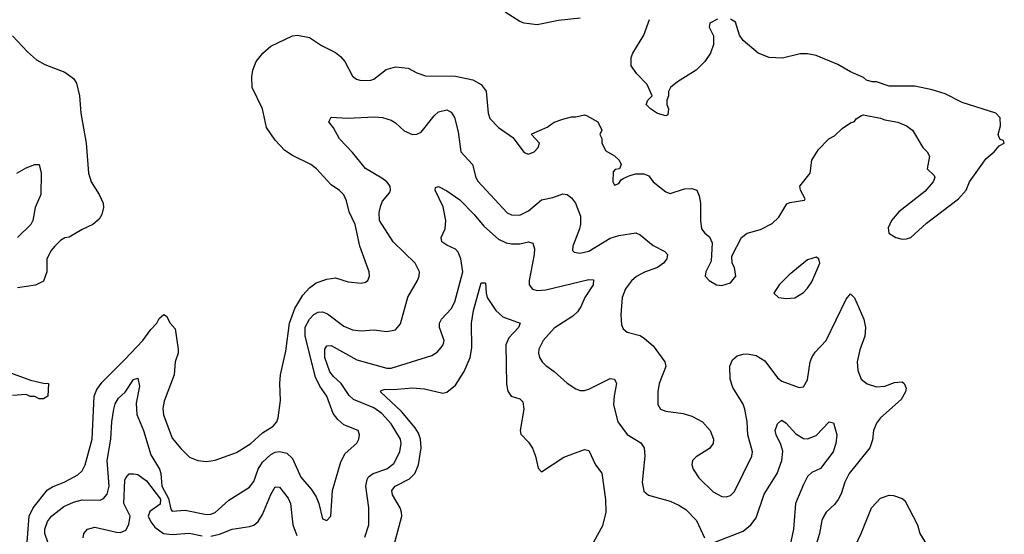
# Model space of a CAD drawing. Header units: inches. Extents: x 2323201 to 2563958, y 895391 to 1023096.
# Tile 24 of 196: x 2364180 to 2368766, y 1003106 to 1005506. Entities that reach past the tile are written whole.
import ezdxf

# ---------------------------------------------------------------- set-up
doc = ezdxf.new("R2010")
doc.units = ezdxf.units.IN
doc.header["$MEASUREMENT"] = 0
doc.layers.add('C3060', color=7, linetype='Continuous')

msp = doc.modelspace()

# ---------------------------------------------------------------- linework, layer by layer
at = {"layer": 'C3060', "color": 5}
for points, elevation in [([(2366790, 1005512), (2366690, 1005501.2), (2366590, 1005481.2), (2366530, 1005489), (2366510, 1005497.2), (2366441.2, 1005541.2)], 280), ([(2364215, 1003070), (2364223.8, 1003190), (2364242, 1003230), (2364310, 1003313), (2364331.9, 1003328.1), (2364390, 1003350.2), (2364450, 1003384.1), (2364470, 1003402.8), (2364485.3, 1003430), (2364517.8, 1003550), (2364527.4, 1003750), (2364538.7, 1003781.3), (2364563.9, 1003816.1), (2364670, 1003920.6), (2364752.8, 1004010), (2364790, 1004060.4), (2364818, 1004090), (2364830, 1004112), (2364851.6, 1004131.6), (2364863.6, 1004123.6), (2364881, 1004090), (2364903.5, 1004063.5), (2364918, 1003970), (2364918, 1003950), (2364903.7, 1003910), (2364899.3, 1003850), (2364852.5, 1003727.5), (2364846.5, 1003693.5), (2364850, 1003664), (2364890, 1003554.4), (2364930, 1003505.5), (2364970, 1003466), (2365010.2, 1003450.2), (2365050, 1003445.8), (2365090, 1003451.3), (2365190, 1003488.1), (2365255.8, 1003530), (2365310, 1003578.9), (2365359.7, 1003610), (2365377.3, 1003630), (2365384.2, 1003650), (2365394.8, 1003730), (2365390.9, 1003810), (2365395.3, 1003850), (2365419.2, 1003960.8), (2365436.7, 1004090), (2365461.6, 1004158.4), (2365498.9, 1004221.1), (2365530, 1004255.8), (2365561.4, 1004278.6), (2365610, 1004295.8), (2365650, 1004301.3), (2365710, 1004283.6), (2365770, 1004276.5), (2365790, 1004281.3), (2365802, 1004290), (2365809.6, 1004310), (2365808, 1004330), (2365763.9, 1004450), (2365742, 1004550), (2365714.8, 1004610), (2365701.7, 1004661.7), (2365689.7, 1004689.7), (2365669.7, 1004709.7), (2365630, 1004736), (2365561.6, 1004810), (2365536.2, 1004830), (2365450, 1004872), (2365415.4, 1004895.4), (2365370, 1004943.5), (2365330, 1005003), (2365310.3, 1005090.3), (2365262.4, 1005190), (2365261.3, 1005238.7), (2365265, 1005270), (2365281.8, 1005310), (2365312.1, 1005350), (2365350, 1005382.2), (2365450, 1005430.9), (2365473.6, 1005433.6), (2365530, 1005422.4), (2365585.2, 1005385.2), (2365650, 1005352.9), (2365674.2, 1005334.2), (2365693.6, 1005310), (2365730, 1005243), (2365748, 1005228), (2365764, 1005224), (2365810, 1005221.3), (2365830, 1005228.2), (2365887.2, 1005272.8), (2365930, 1005285.5), (2365990, 1005279), (2366030, 1005257.4), (2366070, 1005243.5), (2366210, 1005242.6), (2366290, 1005225.9), (2366330, 1005203.8), (2366352.4, 1005172.4), (2366362.2, 1005070), (2366370, 1005044.9), (2366410, 1005003.1), (2366476.1, 1004956.1), (2366530, 1004886.8), (2366550, 1004878.8), (2366576, 1004890), (2366595.1, 1004910), (2366601.2, 1004930), (2366564, 1004970), (2366566, 1004974), (2366636.3, 1005003.7), (2366670, 1005027.3), (2366710, 1005041), (2366750, 1005052), (2366770, 1005052), (2366810, 1005062), (2366819.6, 1005059.6), (2366872, 1005030), (2366891.1, 1004991.1), (2366882, 1004970), (2366891.1, 1004951.1), (2366892, 1004930), (2366910, 1004894), (2366950, 1004871.3), (2366972, 1004850), (2366982, 1004830), (2366974, 1004810), (2366952.7, 1004807.3), (2366943.6, 1004796.4), (2366942, 1004750), (2366950, 1004734), (2366970, 1004742), (2366981.2, 1004758.8), (2366993.2, 1004766.8), (2367021.2, 1004778.8), (2367050, 1004786.8), (2367086.4, 1004786.4), (2367110, 1004778), (2367131, 1004750), (2367190, 1004702.8), (2367210, 1004694.8), (2367276.9, 1004716.9), (2367310, 1004718), (2367334, 1004710), (2367344.7, 1004684.7), (2367350.8, 1004650.8), (2367350.8, 1004570), (2367356, 1004530), (2367371, 1004510), (2367392.4, 1004492.4), (2367404.7, 1004464.7), (2367399.9, 1004380.1), (2367376, 1004330), (2367372, 1004310), (2367391.3, 1004290), (2367424.7, 1004270), (2367450, 1004265.5), (2367490, 1004278), (2367515.3, 1004310), (2367509.2, 1004350), (2367499, 1004370), (2367496.4, 1004403.6), (2367542, 1004490), (2367568, 1004510), (2367630, 1004527.3), (2367684.1, 1004555.9), (2367715.5, 1004584.5), (2367752.9, 1004647.1), (2367766.6, 1004653.4), (2367836, 1004664), (2367839, 1004670), (2367817.2, 1004710), (2367814, 1004730), (2367862, 1004790), (2367869, 1004850), (2367900.2, 1004899.8), (2367949.4, 1004950.6), (2367975.5, 1004964.5), (2368010, 1004998), (2368050, 1005024.7), (2368068.4, 1005031.6), (2368076.4, 1005043.6), (2368100.4, 1005059.6), (2368110, 1005062), (2368190, 1005046.8), (2368210, 1005038.8), (2368270, 1005027.3), (2368310, 1005010.8), (2368338.8, 1004990), (2368386, 1004910), (2368406, 1004890), (2368417.3, 1004870), (2368406.8, 1004810), (2368439.8, 1004779.8), (2368442.8, 1004770), (2368434, 1004750), (2368395.1, 1004704.9), (2368274.8, 1004610), (2368241, 1004570), (2368224.5, 1004535.5), (2368228, 1004510), (2368260.7, 1004490), (2368290, 1004482.3), (2368310, 1004483.1), (2368330, 1004490.4), (2368403.7, 1004556.3), (2368553.2, 1004670), (2368588.7, 1004710), (2368604, 1004750), (2368681.5, 1004858.5), (2368718, 1004890), (2368742, 1004918), (2368766, 1004930), (2368762, 1004942), (2368747.3, 1004947.3), (2368740.4, 1004960.4), (2368738, 1004970), (2368748, 1005010), (2368747.3, 1005047.3), (2368726, 1005070), (2368570, 1005119.3), (2368490, 1005159.3), (2368430, 1005179), (2368350, 1005195.3), (2368230, 1005195.3), (2368170, 1005215.3), (2368150, 1005215.3), (2368124, 1005224), (2368110, 1005235.3), (2368050, 1005262), (2367990, 1005297.2), (2367890, 1005339.3), (2367850, 1005346), (2367814.4, 1005345.6), (2367733.4, 1005326.6), (2367670, 1005329.4), (2367619, 1005350), (2367549.3, 1005409.3), (2367533.2, 1005433.2), (2367513.6, 1005493.6), (2367490, 1005508)], 280), ([(2367430, 1005508), (2367394, 1005490), (2367392, 1005470), (2367412, 1005430), (2367412, 1005390), (2367398, 1005350), (2367371, 1005310), (2367330.5, 1005269.5), (2367244.5, 1005215.5), (2367211.1, 1005188.9), (2367202, 1005170), (2367202, 1005150), (2367194, 1005130), (2367194, 1005110), (2367202, 1005090), (2367198, 1005062), (2367190, 1005058), (2367151.3, 1005068.7), (2367118, 1005090), (2367098, 1005110), (2367106, 1005130), (2367126, 1005150), (2367103.1, 1005203.1), (2367053.6, 1005253.6), (2367028.7, 1005290), (2367028.7, 1005330), (2367035.3, 1005350), (2367086.3, 1005433.7), (2367112.9, 1005507.1)], 280), ([(2364145.5, 1005430), (2364215.4, 1005355.4), (2364258.7, 1005318.7), (2364296.1, 1005296.1), (2364390, 1005260.8), (2364430, 1005231.8), (2364443.6, 1005210), (2364459.1, 1005150), (2364465.2, 1005070), (2364489.4, 1004929.4), (2364499.7, 1004790), (2364512.4, 1004750), (2364550.2, 1004690), (2364567.9, 1004650), (2364570.2, 1004629.8), (2364562.4, 1004597.6), (2364550, 1004576.2), (2364520.5, 1004550), (2364470, 1004527.1), (2364410, 1004492.2), (2364390, 1004488.2), (2364370, 1004476.3), (2364343.1, 1004450), (2364327, 1004430), (2364306.7, 1004390), (2364306, 1004330), (2364290, 1004286.6), (2364252.7, 1004267.2), (2364170, 1004254.8)], 280), ([(2364310.4, 1003070), (2364296.9, 1003110), (2364297.2, 1003130), (2364310, 1003166.2), (2364328, 1003190), (2364384.9, 1003235.1), (2364430, 1003256.4), (2364470, 1003266.8), (2364554, 1003266), (2364570, 1003273.8), (2364587.3, 1003292.7), (2364596.4, 1003330), (2364587.3, 1003450), (2364603.6, 1003550), (2364608.6, 1003630), (2364617.7, 1003690), (2364624.9, 1003715.1), (2364639.6, 1003740.4), (2364670.6, 1003769.4), (2364710, 1003828), (2364730, 1003834.9), (2364737.1, 1003797.1), (2364722.6, 1003717.4), (2364725.5, 1003665.5), (2364756.8, 1003590), (2364790, 1003476.5), (2364830.8, 1003410), (2364837, 1003390), (2364842, 1003330), (2364873.3, 1003273.3), (2364883, 1003223), (2364890, 1003214.3), (2364950, 1003218.6), (2365050, 1003198.4), (2365070, 1003199.8), (2365090, 1003207.9), (2365154.4, 1003265.6), (2365250, 1003326), (2365270, 1003352.8), (2365290.4, 1003410), (2365310, 1003442.6), (2365350, 1003478.7), (2365370, 1003489), (2365390, 1003492.7), (2365424.2, 1003484.2), (2365450, 1003459.7), (2365490, 1003372.8), (2365536.8, 1003316.8), (2365560.7, 1003280.7), (2365573, 1003250), (2365590, 1003178), (2365610, 1003171.3), (2365628.7, 1003190), (2365636.4, 1003310), (2365675.8, 1003444.2), (2365696.4, 1003483.6), (2365750, 1003531.3), (2365759.3, 1003550), (2365762.7, 1003570), (2365756, 1003590), (2365690, 1003616.9), (2365661.4, 1003641.4), (2365639.8, 1003670), (2365610.5, 1003750), (2365577.1, 1003797.1), (2365558.1, 1003838.1), (2365509.9, 1004030), (2365510, 1004071.5), (2365529.3, 1004110), (2365550, 1004131.8), (2365570, 1004142), (2365590, 1004142.8), (2365613.6, 1004133.6), (2365690, 1004075.9), (2365730, 1004060.2), (2365770, 1004055.3), (2365830, 1004058.9), (2365890, 1004051.7), (2365930, 1004060.3), (2365953.1, 1004086.9), (2365987.6, 1004212.4), (2366032.8, 1004290), (2366041.1, 1004310), (2366042, 1004330), (2366021.1, 1004370), (2365919, 1004470), (2365856.2, 1004570), (2365853.7, 1004606.3), (2365861.3, 1004638.7), (2365870, 1004659.3), (2365902, 1004698), (2365907.6, 1004710), (2365905.1, 1004730), (2365889.8, 1004750), (2365867.1, 1004767.2), (2365790, 1004812.5), (2365730, 1004885.7), (2365669.5, 1004950), (2365642, 1005002), (2365619, 1005030), (2365630, 1005050.5), (2365706.6, 1005046.6), (2365832.7, 1005052.7), (2365869.1, 1005049.1), (2365910, 1005036.5), (2365930, 1005024.2), (2365970, 1004987.9), (2366010, 1004970.2), (2366030, 1004972.4), (2366050, 1004980.9), (2366110, 1005057.4), (2366130, 1005075.3), (2366170, 1005084.6), (2366190, 1005073.7), (2366205.8, 1005050), (2366222, 1004982), (2366234.6, 1004890), (2366288.9, 1004830), (2366303.9, 1004770), (2366313.1, 1004753.1), (2366450, 1004605.5), (2366470, 1004596.1), (2366510, 1004594.6), (2366550, 1004613.8), (2366610, 1004666), (2366663, 1004677), (2366710, 1004693.1), (2366730, 1004690.3), (2366750, 1004674.9), (2366769.4, 1004649.4), (2366791.6, 1004590), (2366791.6, 1004551.6), (2366786.6, 1004530), (2366756.1, 1004450), (2366754.4, 1004430), (2366761.8, 1004421.8), (2366790, 1004417.6), (2366830, 1004425.7), (2366930, 1004486.7), (2366970, 1004498.6), (2367050, 1004511.6), (2367070, 1004503.1), (2367130, 1004452.6), (2367185.5, 1004425.5), (2367196.9, 1004410), (2367194.7, 1004390), (2367179.2, 1004370), (2367150, 1004350.6), (2367090, 1004327.7), (2367052.1, 1004307.9), (2367030, 1004288.7), (2367001.5, 1004250), (2366986.5, 1004210), (2366979.1, 1004130), (2366982.5, 1004082.5), (2366990, 1004064), (2367008.8, 1004048.8), (2367070, 1004033.1), (2367090, 1004019.6), (2367130, 1003984.6), (2367184.4, 1003910), (2367190, 1003889.2), (2367159.1, 1003810), (2367151.5, 1003770), (2367151.5, 1003711.5), (2367163.8, 1003690), (2367190, 1003680.2), (2367270, 1003669.2), (2367310, 1003656.9), (2367359.5, 1003630), (2367396, 1003590), (2367411.8, 1003550), (2367410, 1003529.3), (2367393.3, 1003506.7), (2367330, 1003467.3), (2367314.4, 1003450), (2367310.3, 1003430), (2367316, 1003410), (2367343.1, 1003370), (2367410, 1003304.6), (2367450, 1003282.8), (2367470, 1003280.9), (2367490, 1003287.4), (2367510, 1003305.3), (2367589.8, 1003470), (2367592.7, 1003490), (2367572.1, 1003570), (2367568.2, 1003630), (2367558, 1003690), (2367550, 1003712.8), (2367501.6, 1003790), (2367489.8, 1003830), (2367487.8, 1003890), (2367500.4, 1003919.6), (2367522.1, 1003937.9), (2367550, 1003946.5), (2367570, 1003948.2), (2367610, 1003939.6), (2367650, 1003914.9), (2367710, 1003835.8), (2367730, 1003820.3), (2367810, 1003790.4), (2367830, 1003793), (2367850, 1003826.8), (2367861.4, 1003910), (2367868.8, 1003931.2), (2367884.6, 1003955.4), (2367935.9, 1004010), (2368030, 1004202), (2368050, 1004227.3), (2368068.6, 1004208.6), (2368111.3, 1004110), (2368119.7, 1004070), (2368115.6, 1004030), (2368093.1, 1003966.9), (2368081.3, 1003910), (2368084, 1003870), (2368099.7, 1003830), (2368127.9, 1003807.9), (2368170, 1003794.4), (2368210, 1003796.4), (2368254.4, 1003814.4), (2368290, 1003816.9), (2368299.5, 1003810), (2368308.1, 1003788.1), (2368306.5, 1003770), (2368285.4, 1003734.6), (2368190, 1003648.9), (2368170, 1003624.4), (2368156.6, 1003590), (2368152.8, 1003547.2), (2368139.3, 1003510), (2368043.2, 1003390), (2368022.8, 1003350), (2368005.6, 1003294.4), (2367992.1, 1003267.9), (2367974.8, 1003245.2), (2367937, 1003210), (2367925.7, 1003190), (2367916.5, 1003170), (2367905.3, 1003110), (2367890, 1003059)], 260), ([(2364166, 1004790), (2364210, 1004815.5), (2364250, 1004830.4), (2364270.4, 1004830), (2364279.5, 1004790), (2364278.2, 1004690), (2364252.1, 1004630), (2364240.5, 1004570), (2364231.8, 1004550), (2364169.5, 1004490)], 260), ([(2365787.3, 1003092.7), (2365805.6, 1003150), (2365805.4, 1003230), (2365791.9, 1003330), (2365797.7, 1003362.3), (2365805.1, 1003374.9), (2365825.8, 1003390), (2365890, 1003410.7), (2365923, 1003437), (2365949.9, 1003490), (2365956.2, 1003530), (2365952.9, 1003550), (2365910, 1003621.3), (2365867.3, 1003670), (2365830, 1003695.1), (2365735.2, 1003735.2), (2365713.8, 1003753.8), (2365676.4, 1003810), (2365641.4, 1003841.4), (2365624.1, 1003864.1), (2365601.8, 1003930), (2365601.3, 1003970), (2365610, 1003984.8), (2365630, 1003986.5), (2365750, 1003919.3), (2365890, 1003880.9), (2365910, 1003880.4), (2366099.4, 1003940.6), (2366124.3, 1003955.7), (2366143.3, 1003976.7), (2366152.1, 1003990), (2366156.8, 1004010), (2366135.2, 1004070), (2366134.8, 1004090), (2366144.5, 1004110), (2366190, 1004158), (2366206.6, 1004190), (2366243.1, 1004330), (2366235.1, 1004390), (2366222, 1004422), (2366210, 1004435.5), (2366170, 1004453.6), (2366146.3, 1004470), (2366143.5, 1004490), (2366161.6, 1004530), (2366164.4, 1004570), (2366152.4, 1004632.4), (2366115.1, 1004710), (2366117.2, 1004722.8), (2366130, 1004728.2), (2366170, 1004707.9), (2366230, 1004666), (2366297, 1004597), (2366342.4, 1004542.4), (2366410, 1004482.2), (2366445.3, 1004465.3), (2366470, 1004460.6), (2366510, 1004461), (2366550.2, 1004470.2), (2366570, 1004463.8), (2366577.5, 1004437.5), (2366576.6, 1004410), (2366552.6, 1004290), (2366553.4, 1004270), (2366568.8, 1004248.8), (2366590, 1004243.5), (2366630, 1004246.3), (2366830, 1004293.5), (2366852, 1004292), (2366851.1, 1004270), (2366811.9, 1004210), (2366793.6, 1004166.4), (2366777.2, 1004142.8), (2366756.3, 1004123.7), (2366670, 1004067.1), (2366617.7, 1004010), (2366597.8, 1003970), (2366596.2, 1003950), (2366601.2, 1003930), (2366612.9, 1003910), (2366630, 1003892.9), (2366670, 1003865.3), (2366730, 1003810.3), (2366770, 1003784.2), (2366790, 1003776.9), (2366810, 1003776.5), (2366830, 1003782.9), (2366930, 1003832.4), (2366950.4, 1003830), (2366960.2, 1003810), (2366948.9, 1003751.1), (2366946.1, 1003710), (2366965.3, 1003630), (2367010, 1003571.3), (2367072.4, 1003532.4), (2367089.1, 1003509.1), (2367091.1, 1003471.1), (2367079.7, 1003350), (2367087.3, 1003307.3), (2367108.4, 1003288.4), (2367210, 1003260.2), (2367250, 1003242.7), (2367282.1, 1003222.1), (2367332.5, 1003170), (2367370, 1003090.4)], 240), ([(2365910.9, 1003010), (2365959.1, 1003190), (2365958.7, 1003210), (2365952.2, 1003230), (2365917, 1003290), (2365913.8, 1003310), (2365928.8, 1003330), (2365994.7, 1003365.3), (2366020.2, 1003390), (2366037.7, 1003430), (2366050.3, 1003510), (2366047, 1003550), (2366037.4, 1003577.4), (2366022.2, 1003602.2), (2365958.4, 1003678.4), (2365861.1, 1003770), (2365864, 1003776), (2365878, 1003782), (2365937.8, 1003782.2), (2366010, 1003789.4), (2366064.7, 1003784.7), (2366150, 1003764.5), (2366170, 1003769.2), (2366210, 1003801.1), (2366250, 1003865.8), (2366277.6, 1003930), (2366285.1, 1003974.9), (2366283.9, 1004090), (2366293.3, 1004150), (2366330, 1004279.1), (2366350, 1004278.8), (2366352.3, 1004230), (2366357.7, 1004210), (2366397.6, 1004150), (2366430, 1004120.2), (2366510.5, 1004090), (2366503.6, 1004070), (2366458.5, 1004021.5), (2366444.2, 1003990), (2366446.6, 1003806.6), (2366454.2, 1003774.2), (2366468.9, 1003750), (2366510, 1003738), (2366524, 1003724), (2366528.1, 1003690), (2366510.4, 1003590.4), (2366513.8, 1003573.8), (2366550, 1003536.4), (2366568.4, 1003508.4), (2366582.7, 1003470), (2366594, 1003414), (2366610, 1003398), (2366714.9, 1003465.1), (2366810, 1003501.7), (2366830, 1003497.1), (2366861.7, 1003430), (2366891.8, 1003391.8), (2366908.4, 1003268.4), (2366910.1, 1003210), (2366894.3, 1003145.7), (2366852.2, 1003070)], 220), ([(2364124.4, 1003864.4), (2364230, 1003824.7), (2364290, 1003811), (2364314, 1003810), (2364311.3, 1003750), (2364290, 1003738), (2364270, 1003738), (2364250, 1003748), (2364228.9, 1003748.9), (2364210, 1003758), (2364146, 1003754)], 280), ([(2367417, 1003070), (2367550, 1003120.5), (2367586, 1003150), (2367610, 1003183.2), (2367646.9, 1003293.1), (2367708.2, 1003390), (2367729.4, 1003450), (2367734.2, 1003494.2), (2367724.9, 1003524.9), (2367702.8, 1003570), (2367699.2, 1003590), (2367710, 1003620.7), (2367724.7, 1003635.3), (2367730, 1003638), (2367750, 1003624.9), (2367794.9, 1003574.9), (2367830, 1003553.6), (2367850, 1003551.2), (2367890, 1003566.7), (2367950, 1003630.8), (2367970, 1003626), (2367985.7, 1003570), (2367980.9, 1003530), (2367968.1, 1003490), (2367910, 1003412.8), (2367870, 1003393.7), (2367850, 1003376.4), (2367830, 1003339.1), (2367793.7, 1003250), (2367784, 1003130), (2367767.7, 1003050)], 240), ([(2364475.8, 1003090), (2364478, 1003110), (2364495.1, 1003130), (2364530, 1003140.2), (2364630, 1003115.7), (2364650, 1003114.2), (2364673.9, 1003126.1), (2364687.7, 1003152.3), (2364693.7, 1003190), (2364664.9, 1003250), (2364670, 1003358.8), (2364673.5, 1003370), (2364690, 1003388.9), (2364710, 1003388.9), (2364730, 1003384.7), (2364770, 1003355.1), (2364834.9, 1003270), (2364833.6, 1003246.4), (2364786.7, 1003213.3), (2364778.3, 1003190), (2364790, 1003165.1), (2364810, 1003138.9), (2364850, 1003110.6), (2364890, 1003105.7), (2364968.9, 1003111.1), (2365030, 1003099.2)], 240), ([(2365070, 1003097.2), (2365110, 1003107), (2365170, 1003130.8), (2365250, 1003142), (2365270, 1003149.4), (2365290, 1003166), (2365310, 1003198.2), (2365350, 1003292.4), (2365370, 1003327.2), (2365390, 1003326.3), (2365430, 1003274.2), (2365440.9, 1003250), (2365452.2, 1003150), (2365470, 1003100.2)], 240), ([(2368058, 1003022), (2368099.9, 1003110), (2368146.9, 1003230), (2368190, 1003274), (2368230, 1003288.6), (2368250, 1003286.4), (2368290, 1003273.7), (2368303.1, 1003263.1), (2368361.9, 1003150), (2368373.2, 1003110), (2368401.3, 1003061.3)], 260)]:
    msp.add_lwpolyline(points, dxfattribs=dict(at, elevation=elevation))
at = {"layer": 'C3060', "color": 5, "elevation": 280}
msp.add_lwpolyline([(2367890, 1004399), (2367850, 1004385.2), (2367763.4, 1004316.6), (2367718, 1004270), (2367692, 1004230), (2367714, 1004210), (2367750, 1004204.9), (2367790, 1004208.5), (2367830, 1004233), (2367850, 1004253.4), (2367870, 1004284), (2367906, 1004370), (2367902, 1004390)], close=True, dxfattribs=at)

doc.saveas('drawing.dxf')
